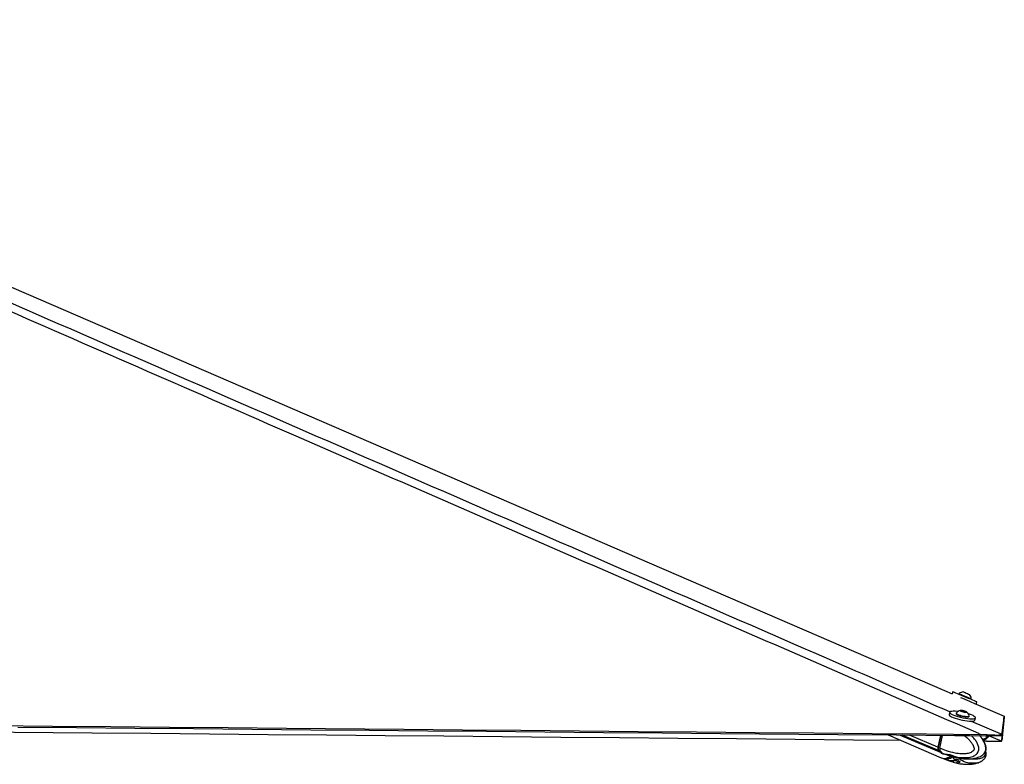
# Paper-space layout 'In Ground Anchor' of a CAD drawing. Header units: millimetres. Extents: x 38476 to 443956, y 10848 to 406945.
# Tile 71 of 71: x 408630 to 443956, y 150617 to 177334. Entities that reach past the tile are written whole.
import ezdxf

# ---------------------------------------------------------------- set-up
doc = ezdxf.new("R2010")
doc.units = ezdxf.units.MM

psp = doc.layouts.new('In Ground Anchor')

# ---------------------------------------------------------------- linework, layer by layer
at = {"color": 7, "linetype": 'Continuous', "lineweight": 25, "ltscale": 50}
for p, q in [((442111.4, 153225.2), (442079.9, 153150.9)), ((442332.9, 153151.9), (442325.7, 153134.8)), ((442706.8, 153121.9), (442707.1, 153121.7)), ((442762.9, 152949.2), (442770.1, 152966.2)), ((442769.4, 152966.6), (442770.1, 152966.2)), ((442942.8, 152778), (442976.7, 152857.9)), ((442942.8, 152778), (443956.5, 152339.8)), ((441999.8, 152482.8), (441981.9, 152399.1)), ((442168.1, 152277.5), (442167.9, 152276.9)), ((442231.1, 152452.3), (442227.2, 152434.2)), ((442408.4, 152538.7), (442474.2, 152536.7)), ((442421.8, 152518.1), (442408.4, 152538.7)), ((442500.9, 152495.4), (442421.8, 152518.1)), ((442467.4, 152505), (442474.2, 152536.7)), ((442474.2, 152536.7), (442553.4, 152514)), ((442566.8, 152493.3), (442500.9, 152495.4)), ((442549.1, 152493.9), (442553.4, 152514)), ((442553.4, 152514), (442566.8, 152493.3)), ((442691.6, 152334.7), (442695.5, 152352.9)), ((442901, 152202.3), (442919, 152286)), ((442680.9, 152165.3), (442681.4, 152167.6)), ((439784, 151671.7), (441693.5, 150848.8)), ((440223.4, 151667.8), (441694.5, 151037.7)), ((441668.6, 151654.7), (441577.2, 151228.3)), ((441674.9, 151654.7), (441583.3, 151227.1)), ((441644.9, 151199.5), (441742.3, 151654.1)), ((443338.8, 151679), (443106.4, 151687.8)), ((443278.2, 151640.2), (443322, 151639.5)), ((443322, 151639.5), (443338.8, 151679)), ((443869.4, 151679), (443852.6, 151639.5)), ((443872.5, 151687.8), (443869.4, 151679)), ((441644.9, 151199.3), (441587.4, 151223.9)), ((441644.9, 151199.5), (441644.9, 151199.3)), ((443279.2, 151446), (443220.9, 151446.5)), ((443322.3, 151445.3), (443279.2, 151446)), ((443853, 151446.8), (443869.8, 151486.2)), ((443853.2, 151447.6), (443853, 151446.8)), ((443869.8, 151486.2), (443872.9, 151495.7)), ((441607.6, 151106.1), (441662, 151082.8)), ((441662, 151082.8), (441665.4, 151081.2)), ((441703.7, 150844.4), (441761.2, 150819.6)), ((441704.7, 151033.3), (441762.2, 151008.7)), ((441759.2, 151010), (441939.9, 150942.1)), ((441940.3, 150943.3), (441929.3, 150945.1)), ((441950.4, 150943.4), (442054.7, 150912.6)), ((442101.6, 150894), (442104.3, 150892.4)), ((442123.9, 150887.7), (442218.9, 150862.7)), ((443121.6, 150914.5), (443137.3, 150923.2)), ((441758.4, 150820.8), (441939.7, 150752.3)), ((441964.6, 150749.6), (441940.1, 150753.4)), ((441950.5, 150753.1), (442054.8, 150722)), ((442017.7, 150749.7), (442166.3, 150755.6)), ((442124, 150697), (442263.5, 150660.5)), ((442177.3, 150756.7), (442313.6, 150736.1)), ((442240.4, 150753.8), (442344.7, 150722.8)), ((442360.9, 150697.7), (442316.6, 150660.7)), ((442362.9, 150700.4), (442360.9, 150697.7)), ((443122.9, 150723.2), (443138.7, 150731.8))]:
    psp.add_line(p, q, dxfattribs=at)
at = {"color": 8, "linetype": 'Continuous', "lineweight": 25, "ltscale": 50}
for p, q in [((441597.5, 151110.5), (440297.8, 151667.1)), ((441577.2, 151228.3), (440558.1, 151664.7)), ((441587.4, 151223.9), (441679.6, 151654.6)), ((443140.2, 151641.5), (443092.2, 151629.4)), ((441929.8, 150947.5), (441929.3, 150945.1)), ((442037, 150921.9), (442016.5, 150930.7)), ((442047.1, 150917.5), (442068.2, 150908.4)), ((442054.8, 150722), (442061.1, 150751.5)), ((442136.3, 150754.4), (442124, 150697)), ((442263.5, 150660.5), (442280.8, 150741)), ((442330.8, 150726.9), (442316.6, 150660.7)), ((442360.9, 150697.7), (442363.5, 150710.1))]:
    psp.add_line(p, q, dxfattribs=at)
at = {"color": 7, "linetype": 'Continuous', "lineweight": 25, "ltscale": 50, "flags": 128}
for points in [[(386292.9, 177262.5), (408868.1, 167505.3), (441816.3, 153264.8), (442079.9, 153150.9)], [(442111.4, 153225.2), (442112.5, 153224.8), (442126.8, 153218.9), (442157.2, 153206.1), (442202.3, 153187), (442260.7, 153162.4), (442329.9, 153133), (442407.3, 153100.2), (442490, 153065.1), (442574.8, 153029.1), (442658.4, 152993.6)], [(442332.9, 153151.9), (442333.2, 153151.7), (442344.6, 153147), (442371.2, 153135.8), (442411.3, 153118.8), (442461.8, 153097.5), (442518.9, 153073.2), (442578.4, 153048), (442635.9, 153023.5), (442687.2, 153001.7), (442728.4, 152984.1), (442756.5, 152972.1), (442769.4, 152966.6)], [(442384.2, 153015), (442455.8, 152984.6), (442540.6, 152948.6), (442624.2, 152913.1)], [(442488.5, 153214.5), (442493.7, 153212.4), (442514.5, 153203.6), (442547.9, 153189.5), (442588.9, 153172.1), (442631.3, 153154.1), (442668.5, 153138.2), (442695.1, 153126.9), (442706.8, 153121.9)], [(442658.4, 152993.6), (442737.6, 152960), (442809.4, 152929.4), (442871, 152903.2), (442920, 152882.3), (442954.5, 152867.5), (442973.3, 152859.4), (442976.7, 152857.9)], [(442624.2, 152913.1), (442703.4, 152879.4), (442775.2, 152848.9), (442836.8, 152822.7), (442885.8, 152801.8), (442920.3, 152787), (442939.1, 152778.9), (442942.5, 152777.4)], [(441981.9, 152399.1), (441981.5, 152392.8), (441992.2, 152371.5), (442020.1, 152347.4), (442064.3, 152321.6), (442122.9, 152294.9), (442193.8, 152268.5)], [(442292.5, 152510.3), (442274.7, 152512.4), (442196.1, 152519), (442127.5, 152520.5), (442071.8, 152516.8), (442030.9, 152508), (442006.5, 152494.4), (441999.5, 152476.6), (442010.1, 152455.2), (442038.1, 152431.2), (442082.2, 152405.3), (442140.8, 152378.7), (442211.7, 152352.2)], [(442193.8, 152268.5), (442274.1, 152243.3), (442361, 152220.3), (442450.9, 152200.4), (442540.4, 152184.3), (442626.1, 152172.7), (442704.8, 152166.1), (442773.3, 152164.6), (442829.1, 152168.3), (442870, 152177.1), (442894.4, 152190.7), (442901, 152202.3)], [(442211.7, 152352.2), (442292.1, 152327), (442378.9, 152304), (442468.8, 152284.1), (442558.3, 152268), (442644.1, 152256.5), (442722.7, 152249.8), (442791.3, 152248.3), (442847, 152252.1), (442887.9, 152260.9), (442912.3, 152274.5), (442919.3, 152292.3), (442908.6, 152313.6), (442880.7, 152337.7), (442836.6, 152363.5), (442778, 152390.2), (442707.1, 152416.6), (442663.2, 152430.9)], [(442227.2, 152434.2), (442227.5, 152428.6), (442240.3, 152412.7), (442269.3, 152394.7), (442312.5, 152376), (442366.6, 152357.8), (442427.5, 152341.7), (442490.8, 152328.7), (442551.8, 152319.9), (442605.9, 152315.8)], [(442233.4, 152457.1), (442231.4, 152446.8), (442244.2, 152430.9), (442273.2, 152412.9), (442316.4, 152394.1), (442370.5, 152376), (442431.4, 152359.9), (442494.7, 152346.9), (442555.7, 152338.1), (442609.8, 152334)], [(442560.8, 152481.7), (442589.8, 152483.3), (442603.2, 152489.8), (442599, 152500.3), (442577.8, 152513.2), (442542.9, 152526.6), (442499.6, 152538.3), (442454.4, 152546.6), (442414.3, 152550.3), (442385.4, 152548.8), (442372, 152542.3), (442376.2, 152531.7), (442397.3, 152518.8), (442432.2, 152505.5), (442475.6, 152493.7), (442520.7, 152485.4), (442560.8, 152481.7)], [(442605.9, 152315.8), (442649.2, 152316.8), (442678.3, 152322.9), (442691.3, 152333.5), (442691.6, 152334.7)], [(442609.8, 152334), (442653.1, 152335), (442682.2, 152341.1), (442695.2, 152351.7), (442695.3, 152358.2)], [(443872.5, 151687.8), (443874.8, 151706.1), (443877.2, 151725), (443879.6, 151743.9), (443881.9, 151762.9), (443884.3, 151781.9), (443886.7, 151800.8), (443889.1, 151819.8), (443891.5, 151838.8), (443893.9, 151857.8), (443896.3, 151876.8), (443898.7, 151895.8), (443901.1, 151914.9), (443906, 151953), (443908.4, 151972.1), (443910.9, 151991.2), (443913.3, 152010.3), (443914, 152015), (443915.7, 152028.8), (443917.5, 152042.5), (443919.3, 152056.3), (443922.8, 152083.8), (443924.6, 152097.6), (443928.2, 152125.2), (443930, 152139), (443933.6, 152166.6), (443935.4, 152180.4), (443939, 152208.1), (443942.7, 152235.8), (443956.5, 152339.8)], [(443956.5, 152339.8), (443955.8, 152333.6), (443953.3, 152308.6), (443950.7, 152283.6), (443948.1, 152258.6), (443943, 152208.7), (443940.5, 152183.8), (443938, 152158.9), (443935.5, 152134), (443932.9, 152109.1), (443930.4, 152084.2), (443927.9, 152059.4), (443925.5, 152034.6), (443923, 152009.8), (443920.5, 151985), (443918.1, 151960.2), (443915.6, 151935.4), (443913.2, 151910.7), (443910.7, 151885.9), (443908.3, 151861.2), (443905.9, 151836.5), (443903.4, 151811.8), (443901, 151787.1), (443896.2, 151737.8), (443893.8, 151713.2), (443891.5, 151688.6), (443889.1, 151664), (443886.7, 151639.4), (443884.3, 151614.8), (443882, 151590.2), (443879.6, 151565.6), (443877.3, 151541.1), (443875.1, 151518.4), (443872.9, 151495.7)], [(407701.7, 152008.2), (409802.9, 151989.1), (411904.1, 151970), (414005.3, 151950.9), (416106.5, 151931.8), (418207.7, 151912.8), (422410.2, 151874.7), (424511.4, 151855.7), (426612.6, 151836.6), (428713.8, 151817.6), (430815, 151798.7), (432916.2, 151779.7), (435017.4, 151760.7), (437118.6, 151741.8), (439219.8, 151722.8), (441163.1, 151705.3), (443106.4, 151687.8)], [(408564.5, 151954.4), (410665.7, 151935.3), (412766.9, 151916.2), (414868.1, 151897.1), (416969.3, 151878), (419070.5, 151859), (421171.7, 151839.9), (423272.9, 151820.9), (425374.1, 151801.9), (427475.3, 151782.9), (429576.5, 151763.9), (431677.7, 151744.9), (433779, 151725.9), (437981.4, 151688), (440082.6, 151669), (442183.8, 151650.1), (442709.1, 151645.4), (443278.2, 151640.2)], [(440244.3, 151473.4), (438551.4, 151488.6), (436450.2, 151507.5), (434349, 151526.5), (432247.8, 151545.5), (430146.5, 151564.4), (428045.3, 151583.4), (425944.1, 151602.4), (423842.9, 151621.4), (421741.7, 151640.4), (419640.4, 151659.5), (417539.2, 151678.5), (415438, 151697.6), (413336.8, 151716.6), (411235.5, 151735.7), (407033.1, 151774), (406941.7, 151774.8)], [(443888.6, 151815.6), (443888.5, 151815.3), (443886.1, 151790.6), (443883.7, 151765.9), (443881.3, 151741.2), (443876.5, 151691.9), (443874.2, 151667.2), (443871.8, 151642.6), (443869.4, 151618), (443867.1, 151593.4), (443864.7, 151568.8), (443862.4, 151544.2), (443860, 151519.6), (443857.7, 151495.1), (443855.4, 151471.3), (443853.2, 151447.6)], [(442056.8, 150940.2), (442049.3, 150932.6), (442037, 150921.9)]]:
    psp.add_lwpolyline(points, dxfattribs=at)
at = {"color": 8, "linetype": 'Continuous', "lineweight": 25, "ltscale": 50, "flags": 128}
for points in [[(442771.7, 152167.1), (443803.6, 151717.8), (443872.5, 151687.8)], [(443417.5, 151638.3), (443784.2, 151477.8), (443853.2, 151447.6)], [(441583.3, 151227.1), (441583.3, 151227), (441583.5, 151226.3), (441584.3, 151225.6), (441585.6, 151224.8), (441587.4, 151223.9)]]:
    psp.add_lwpolyline(points, dxfattribs=at)
at = {"color": 7, "linetype": 'Continuous', "lineweight": 25, "ltscale": 2500}
for centre, radius, start, end in [((442504.9, 152949.3), 265.8, 93.53736, 130.33494), ((442504.9, 152949.3), 265.8, 3.65822, 40.4558), ((442438.9, 152288.5), 265.8, 101.84578, 140.62533), ((442438.9, 152288.5), 265.8, 15.19999, 53.97954), ((441711.1, 151190.6), 139, 164.28467, 215.20772), ((441721.1, 151186.2), 138.9, 164.25815, 215.21831), ((441797.7, 151276.5), 260.1, 219.66545, 246.63927), ((441807.8, 151272.1), 260.1, 219.66545, 246.63927), ((441803.9, 151173.4), 342.9, 251.22065, 312.81338), ((441814.1, 151169.1), 342.9, 251.22227, 312.81177)]:
    psp.add_arc(centre, radius, start, end, dxfattribs=at)
at = {"color": 8, "linetype": 'Continuous', "lineweight": 25, "ltscale": 2500}
for centre, radius, start, end in [((441865.6, 151247.8), 260.5, 219.74957, 245.90589), ((441871.6, 151144.1), 342.8, 251.21231, 312.76247), ((442057.5, 150938.9), 23.8, 219.84199, 244.14987)]:
    psp.add_arc(centre, radius, start, end, dxfattribs=at)
at = {"color": 7, "linetype": 'Continuous', "lineweight": 25, "ltscale": 50}
for points, knots in [([(443106.4, 151687.8), (443083.4, 151697.8), (434895.7, 155265), (423152.6, 160380.9), (406525.1, 167634.1), (396602.2, 171970.5), (388781.5, 175401.8), (385871.5, 176687.6), (384416.5, 177330.5)], [0, 0, 0, 0, 0.00117225, 0.41800699, 0.59955187, 0.8505062, 0.92525313, 1, 1, 1, 1]), ([(443138.1, 150922), (443151.4, 150929.6), (443182.2, 150947.1), (443222.5, 150982.9), (443256, 151023), (443281.3, 151065.1), (443297.5, 151113.5), (443304.8, 151167.1), (443302.3, 151225), (443291.1, 151284.3), (443271.3, 151342.1), (443242.4, 151410.3), (443200.9, 151487.8), (443144.8, 151570.2), (443102.7, 151618), (443081.6, 151642)], [0, 0, 0, 0, 0.0593249, 0.1370243, 0.1911746, 0.2445537, 0.2995643, 0.3589528, 0.4212306, 0.4886085, 0.5583078, 0.6280531, 0.7497431, 0.8746909, 1, 1, 1, 1]), ([(443201.1, 151483.9), (443224.8, 151493), (443275.3, 151512.5), (443339.8, 151555), (443386.1, 151600.3), (443402.3, 151631.5), (443408, 151642.5)], [0, 0, 0, 0, 0.2848278, 0.6064385, 0.8622439, 1, 1, 1, 1]), ([(443852.6, 151639.5), (443850.8, 151639), (443847.1, 151637.9), (443820.5, 151638.4), (443777.1, 151639), (443703.2, 151639.6), (443585.4, 151638.9), (443445, 151637.6), (443356.1, 151639), (443322, 151639.5)], [0, 0, 0, 0, 0.1211759, 0.2422649, 0.3606807, 0.4790106, 0.6812076, 0.8780014, 1, 1, 1, 1]), ([(443338.8, 151679), (443372, 151677), (443438.4, 151673.1), (443534.4, 151670.2), (443623.3, 151668.5), (443722.7, 151667.8), (443813.8, 151668.7), (443861.4, 151672.1), (443867.4, 151677.2), (443869.4, 151679)], [0, 0, 0, 0, 0.1201165, 0.2401676, 0.3583241, 0.4764323, 0.6867803, 0.8929908, 1, 1, 1, 1]), ([(441583.3, 151227.1), (441581.9, 151218.9), (441578, 151195.2), (441577.8, 151170.1), (441582, 151157.4), (441582.1, 151157.3)], [0, 0, 0, 0, 0.3435222, 0.9972213, 1, 1, 1, 1]), ([(441644.9, 151199.3), (441642.3, 151183.3), (441637.2, 151151.2), (441644.7, 151111.4), (441655.5, 151090.9), (441661.7, 151083.2), (441662, 151082.8)], [0, 0, 0, 0, 0.3503108, 0.7005885, 0.9859398, 1, 1, 1, 1]), ([(443322.3, 151445.3), (443356.2, 151444.8), (443423.8, 151443.7), (443521.6, 151444.3), (443612.1, 151445.1), (443710.9, 151445.9), (443799, 151445.5), (443846.3, 151444.5), (443851.1, 151446.2), (443853, 151446.8)], [0, 0, 0, 0, 0.1211707, 0.2422393, 0.3606473, 0.4789768, 0.6811682, 0.8779434, 1, 1, 1, 1]), ([(441582.1, 151157.3), (441586, 151143.7), (441591.3, 151125.3), (441602, 151111.7), (441604.7, 151108.2)], [0, 0, 0, 0, 0.7445413, 1, 1, 1, 1]), ([(441928.5, 150947), (441928.3, 150947.3), (441927.4, 150948.6), (441934.2, 150948.1), (441945, 150944.9), (441950.4, 150943.4)], [0, 0, 0, 0, 0.1363258, 0.5768617, 1, 1, 1, 1]), ([(442054.7, 150912.6), (442060.7, 150910.8), (442072.6, 150907.3), (442094.8, 150899.1), (442112.2, 150892.3), (442121.6, 150888.6), (442123.9, 150887.7)], [0, 0, 0, 0, 0.2995471, 0.5988448, 0.9021289, 1, 1, 1, 1]), ([(442218, 150859.5), (442220.2, 150858.9), (442284.5, 150841.2), (442403.8, 150823.7), (442564.9, 150808.1), (442707.8, 150808.1), (442837.2, 150820.4), (442942.5, 150842.3), (443027.3, 150870.1), (443081.4, 150889.4), (443113.9, 150909.9), (443121.5, 150914.7)], [0, 0, 0, 0, 0.0078614, 0.2308254, 0.4138799, 0.560056, 0.7085552, 0.8349218, 0.8915296, 0.9748531, 1, 1, 1, 1]), ([(443139.4, 150730.8), (443152.3, 150738.1), (443182.6, 150755.2), (443222.5, 150790.6), (443256, 150830.6), (443281.4, 150872.7), (443297.6, 150921), (443305, 150974.7), (443302, 151032.2), (443296.1, 151072.8), (443289.5, 151092.6), (443289.1, 151093.6)], [0, 0, 0, 0, 0.1167673, 0.2752754, 0.3857745, 0.4946692, 0.6069653, 0.7280988, 0.855156, 0.992656, 1, 1, 1, 1]), ([(441964.6, 150749.6), (441967.6, 150750.1), (441973.4, 150751), (441991.4, 150751.1), (442007.5, 150750.4), (442016.5, 150749.8), (442017.7, 150749.7)], [0, 0, 0, 0, 0.3187587, 0.6375617, 0.954589, 1, 1, 1, 1]), ([(442124, 150697), (442116.3, 150700.1), (442100.9, 150706.1), (442077.5, 150715), (442062.5, 150719.9), (442055.8, 150721.7), (442054.8, 150722)], [0, 0, 0, 0, 0.3195652, 0.6396079, 0.9471787, 1, 1, 1, 1]), ([(442166.3, 150755.6), (442175.3, 150756.7), (442193.2, 150758.9), (442220.1, 150758.7), (442233.7, 150755.4), (442240.4, 150753.8)], [0, 0, 0, 0, 0.3375159, 0.6755511, 1, 1, 1, 1]), ([(442216.1, 150669.4), (442218.5, 150668.8), (442283.1, 150650.8), (442402.5, 150633), (442563.5, 150616.9), (442706.3, 150616.5), (442835.8, 150628.5), (442941.3, 150650.2), (443026.5, 150677.8), (443081.4, 150697.4), (443114.6, 150718.3), (443122.8, 150723.5)], [0, 0, 0, 0, 0.0088574, 0.2310106, 0.4134107, 0.5590521, 0.7070554, 0.8331076, 0.8896474, 0.9730844, 1, 1, 1, 1]), ([(442316.6, 150660.7), (442313.5, 150659.7), (442307.3, 150657.7), (442288.5, 150657.5), (442272.1, 150659.5), (442263.5, 150660.5)], [0, 0, 0, 0, 0.3222356, 0.6445055, 1, 1, 1, 1]), ([(442344.7, 150722.8), (442349.6, 150721), (442359.4, 150717.5), (442365.3, 150710.4), (442364, 150705.9), (442363.5, 150704.3)], [0, 0, 0, 0, 0.3893643, 0.7788309, 1, 1, 1, 1])]:
    psp.add_open_spline(points, degree=3, knots=knots, dxfattribs=at)
at = {"color": 8, "linetype": 'Continuous', "lineweight": 25, "ltscale": 50}
for points, knots in [([(385015, 177334.1), (386488, 176690.6), (389434, 175403.7), (397301.5, 171971.2), (413538.2, 164895.5), (429588.7, 157906.7), (440719.7, 153060.5), (442013.4, 152497.3)], [0, 0, 0, 0, 0.07724134, 0.15448288, 0.41359851, 0.93184448, 1, 1, 1, 1]), ([(442522, 151647), (442539.9, 151633.6), (442600.7, 151587.7), (442684.9, 151506), (442773.4, 151402.6), (442833.5, 151311.1), (442866.5, 151231.6), (442875.6, 151178.8), (442872.7, 151151.2), (442864.6, 151128.7), (442842.5, 151094.8), (442797.1, 151059.5), (442705.1, 151015.6), (442576, 150990.2), (442392.8, 150987), (442159.1, 151017.7), (441901, 151088.3), (441722.4, 151165.9), (441644.9, 151199.5)], [0, 0, 0, 0, 0.03378947, 0.11537205, 0.17092855, 0.22751879, 0.26464081, 0.28200018, 0.29360289, 0.29847326, 0.31305958, 0.3490811, 0.38487222, 0.476229, 0.56457443, 0.68934667, 0.8652931, 1, 1, 1, 1]), ([(441665.4, 151081.2), (441665.4, 151081.2), (441671.9, 150973), (441975.6, 151011.3), (442189.4, 150877.8), (442449.7, 150854.4), (442648.5, 150854), (442795.7, 150882.9), (442910.3, 150937), (442977.4, 150992.3), (443015.1, 151054.6), (443034.5, 151111.3), (443043, 151177.1), (443029.4, 151274), (442985.2, 151384.5), (442911.2, 151496.9), (442836.6, 151586.2), (442786, 151630), (442769, 151644.8)], [0, 0, 0, 0, 0.0000012, 0.1257327, 0.2956054, 0.4175406, 0.5058863, 0.6017904, 0.6433569, 0.6936397, 0.7230182, 0.7357854, 0.7662737, 0.7984979, 0.8480837, 0.9084615, 0.9690803, 1, 1, 1, 1]), ([(443137.3, 150923.2), (443146.1, 150927.7), (443182.1, 150946.4), (443230.3, 150992.8), (443266.3, 151054.6), (443285.5, 151111.3), (443294, 151177.1), (443283.1, 151274), (443246.2, 151384.5), (443184.8, 151496.8), (443123.6, 151585.2), (443082.3, 151628.2), (443068.9, 151642.1)], [0, 0, 0, 0, 0.0436852, 0.1792113, 0.2583946, 0.2928058, 0.3749802, 0.4618335, 0.5954811, 0.7582159, 0.9216003, 1, 1, 1, 1]), ([(443181.7, 151512.6), (443186.6, 151513.8), (443233.8, 151525.1), (443300, 151561.4), (443355.4, 151610.5), (443370.5, 151635.6), (443372.4, 151638.9)], [0, 0, 0, 0, 0.0653135, 0.6241827, 0.9506282, 1, 1, 1, 1]), ([(443279.2, 151446), (443256.2, 151456.1), (443228.5, 151468.2), (443200.8, 151480.3), (443196.1, 151482.4)], [0, 0, 0, 0, 0.8293053, 1, 1, 1, 1]), ([(442104.3, 150892.4), (442104.3, 150892.4), (442104.3, 150783.8), (442368.7, 150821.9), (442545.5, 150687.8), (442768.3, 150662.9), (442938.7, 150664.1), (443053.8, 150683.8), (443114.1, 150718.2), (443122.9, 150723.2)], [0, 0, 0, 0, 0.0000019, 0.2033939, 0.4781808, 0.6754369, 0.818339, 0.973489, 1, 1, 1, 1]), ([(443260.7, 151033.3), (443261.8, 151030), (443267.1, 151014.3), (443269.2, 150986.6), (443266.2, 150959.2), (443258.5, 150936.7), (443238.1, 150902.9), (443196.8, 150867.7), (443113.9, 150824), (442998.5, 150799.7), (442867.1, 150794.8), (442785.5, 150808.6), (442750.7, 150814.5)], [0, 0, 0, 0, 0.0124298, 0.0593474, 0.0907048, 0.103875, 0.1432952, 0.2406553, 0.3374119, 0.5843443, 0.823141, 1, 1, 1, 1])]:
    psp.add_open_spline(points, degree=3, knots=knots, dxfattribs=at)

doc.saveas('drawing.dxf')
